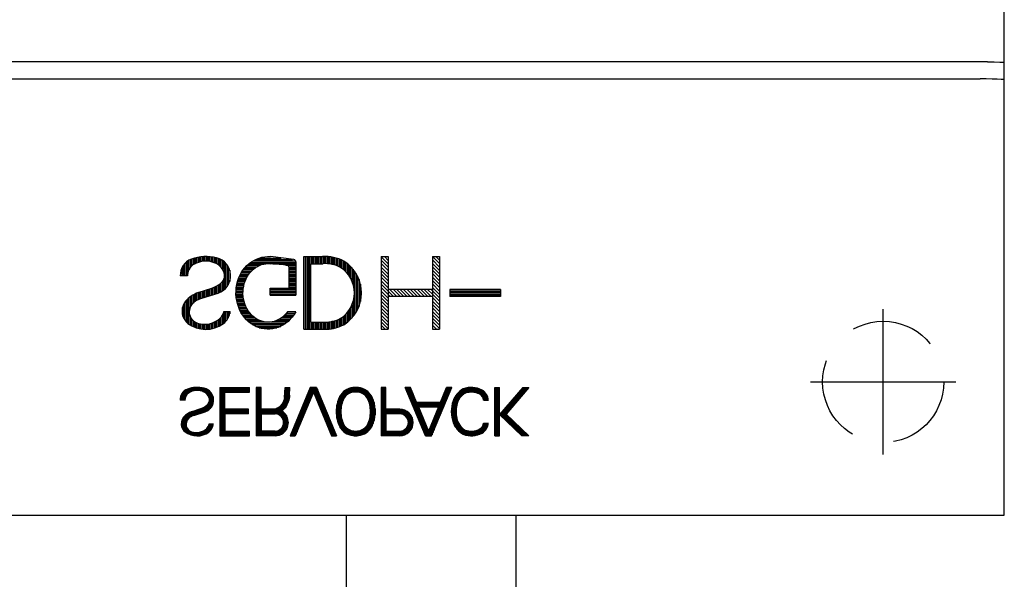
# Model space of a CAD drawing. Extents: x 4 to 2311, y -23 to 1597.
# Tile 10 of 18: x 261 to 282, y 1303 to 1314. Entities that reach past the tile are written whole.
import ezdxf

# ---------------------------------------------------------------- set-up
doc = ezdxf.new("R2010")
doc.units = 0
doc.header["$LTSCALE"] = 7
doc.header["$MEASUREMENT"] = 0
doc.linetypes.add('HIDDEN', pattern=[0.375, 0.25, -0.125])
doc.layers.get('0').update_dxf_attribs({"linetype": 'CONTINUOUS'})
doc.layers.add('001', color=7, linetype='CONTINUOUS')
doc.layers.add('002', color=7, linetype='CONTINUOUS')

msp = doc.modelspace()

# ---------------------------------------------------------------- linework, layer by layer
for p, q in [((268.073, 1258.821), (268.073, 1304.114)), ((271.573, 1257.881), (271.573, 1304.114))]:
    msp.add_line(p, q)
at = {"layer": '001', "color": 2}
for p, q in [((281.652, 1304.114), (281.652, 1384.114)), ((281.652, 1305.614), (281.652, 1382.489)), ((281.307, 1313.468), (254.652, 1313.468)), ((254.652, 1313.114), (281.152, 1313.114)), ((264.762, 1309.332), (264.762, 1309.049)), ((264.792, 1309.354), (264.792, 1309.048)), ((264.822, 1309.374), (264.822, 1309.178)), ((264.852, 1309.387), (264.852, 1309.223)), ((264.882, 1309.399), (264.882, 1309.255)), ((264.912, 1309.409), (264.912, 1309.28)), ((264.942, 1309.418), (264.942, 1309.295)), ((264.972, 1309.426), (264.972, 1309.31)), ((265.002, 1309.432), (265.002, 1309.323)), ((265.032, 1309.437), (265.032, 1309.331)), ((265.062, 1309.441), (265.062, 1309.34)), ((265.092, 1309.446), (265.092, 1309.346)), ((265.122, 1309.447), (265.122, 1309.349)), ((265.152, 1309.448), (265.152, 1309.351)), ((265.182, 1309.449), (265.182, 1309.352)), ((265.212, 1309.447), (265.212, 1309.35)), ((265.242, 1309.445), (265.242, 1309.348)), ((265.272, 1309.443), (265.272, 1309.341)), ((265.302, 1309.437), (265.302, 1309.333)), ((265.332, 1309.432), (265.332, 1309.326)), ((265.362, 1309.426), (265.362, 1309.313)), ((265.392, 1309.418), (265.392, 1309.299)), ((265.422, 1309.408), (265.422, 1309.28)), ((265.452, 1309.398), (265.452, 1309.256)), ((265.482, 1309.385), (265.482, 1309.226)), ((265.512, 1309.366), (265.512, 1309.189)), ((265.542, 1309.345), (265.542, 1309.13)), ((265.572, 1309.317), (265.572, 1308.79)), ((266.1, 1309.329), (267.027, 1309.329)), ((266.144, 1309.359), (267.022, 1309.359)), ((266.2, 1309.389), (266.959, 1309.389)), ((266.276, 1309.419), (266.724, 1309.419)), ((266.989, 1309.385), (266.503, 1309.447)), ((267.027, 1309.338), (267.027, 1308.651)), ((267.192, 1307.949), (267.192, 1309.449)), ((267.192, 1309.449), (267.58, 1309.449)), ((267.222, 1309.449), (267.222, 1307.949)), ((267.252, 1309.449), (267.252, 1307.949)), ((267.282, 1309.449), (267.282, 1307.949)), ((267.312, 1309.449), (267.312, 1307.949)), ((267.342, 1309.449), (267.342, 1309.301)), ((267.372, 1309.449), (267.372, 1309.301)), ((267.402, 1309.449), (267.402, 1309.301)), ((267.432, 1309.449), (267.432, 1309.301)), ((267.462, 1309.449), (267.462, 1309.301)), ((267.492, 1309.449), (267.492, 1309.301)), ((267.522, 1309.449), (267.522, 1309.301)), ((267.552, 1309.449), (267.552, 1309.301)), ((267.582, 1309.449), (267.582, 1309.301)), ((267.612, 1309.448), (267.612, 1309.301)), ((267.642, 1309.447), (267.642, 1309.3)), ((267.672, 1309.445), (267.672, 1309.3)), ((267.702, 1309.444), (267.702, 1309.299)), ((267.732, 1309.443), (267.732, 1309.295)), ((267.762, 1309.44), (267.762, 1309.29)), ((267.792, 1309.435), (267.792, 1309.283)), ((267.822, 1309.428), (267.822, 1309.275)), ((267.852, 1309.42), (267.852, 1309.267)), ((267.882, 1309.412), (267.882, 1309.255)), ((267.912, 1309.402), (267.912, 1309.243)), ((267.942, 1309.391), (267.942, 1309.228)), ((267.972, 1309.378), (267.972, 1309.211)), ((268.002, 1309.364), (268.002, 1309.188)), ((268.032, 1309.347), (268.032, 1309.163)), ((268.062, 1309.328), (268.062, 1309.132)), ((268.792, 1309.449), (268.792, 1307.949)), ((268.792, 1309.449), (268.937, 1309.449)), ((268.937, 1309.449), (268.937, 1307.949)), ((269.848, 1309.449), (269.848, 1307.949)), ((269.848, 1309.449), (269.993, 1309.449)), ((269.993, 1309.449), (269.993, 1307.949)), ((264.672, 1309.208), (264.672, 1309.052)), ((264.702, 1309.262), (264.702, 1309.051)), ((264.732, 1309.301), (264.732, 1309.05)), ((265.602, 1309.283), (265.602, 1308.824)), ((265.632, 1309.239), (265.632, 1308.867)), ((265.662, 1309.169), (265.662, 1308.936)), ((265.908, 1309.119), (266.085, 1309.119)), ((265.928, 1309.149), (266.11, 1309.149)), ((265.947, 1309.179), (266.144, 1309.179)), ((265.971, 1309.209), (266.178, 1309.209)), ((265.998, 1309.239), (266.228, 1309.239)), ((266.025, 1309.269), (266.288, 1309.269)), ((266.062, 1309.299), (266.408, 1309.299)), ((266.551, 1309.299), (267.027, 1309.299)), ((266.819, 1309.269), (267.027, 1309.269)), ((266.881, 1309.239), (267.027, 1309.239)), ((266.882, 1309.238), (266.882, 1308.796)), ((266.882, 1309.209), (267.027, 1309.209)), ((266.882, 1309.179), (267.027, 1309.179)), ((266.882, 1309.149), (267.027, 1309.149)), ((266.882, 1309.119), (267.027, 1309.119)), ((267.339, 1308.097), (267.339, 1309.301)), ((267.339, 1309.301), (267.588, 1309.301)), ((268.092, 1309.305), (268.092, 1309.099)), ((268.122, 1309.28), (268.122, 1309.06)), ((268.152, 1309.251), (268.152, 1309.013)), ((268.182, 1309.221), (268.182, 1308.955)), ((268.212, 1309.186), (268.212, 1308.871)), ((268.242, 1309.145), (268.242, 1308.252)), ((264.793, 1309.048), (264.642, 1309.052)), ((265.512, 1308.935), (265.512, 1308.74)), ((265.542, 1308.99), (265.542, 1308.762)), ((265.819, 1308.909), (265.971, 1308.909)), ((265.828, 1308.939), (265.982, 1308.939)), ((265.838, 1308.969), (265.993, 1308.969)), ((265.848, 1308.999), (266.007, 1308.999)), ((265.861, 1309.029), (266.024, 1309.029)), ((265.875, 1309.059), (266.041, 1309.059)), ((265.889, 1309.089), (266.061, 1309.089)), ((266.882, 1309.089), (267.027, 1309.089)), ((266.882, 1309.059), (267.027, 1309.059)), ((266.882, 1309.029), (267.027, 1309.029)), ((266.882, 1308.999), (267.027, 1308.999)), ((266.882, 1308.969), (267.027, 1308.969)), ((266.882, 1308.939), (267.027, 1308.939)), ((266.882, 1308.909), (267.027, 1308.909)), ((268.272, 1309.1), (268.272, 1308.3)), ((268.302, 1309.045), (268.302, 1308.354)), ((268.332, 1308.978), (268.332, 1308.421)), ((265.015, 1308.705), (265.291, 1308.797)), ((265.032, 1308.711), (265.032, 1308.567)), ((265.062, 1308.721), (265.062, 1308.579)), ((265.092, 1308.731), (265.092, 1308.589)), ((265.122, 1308.741), (265.122, 1308.599)), ((265.152, 1308.751), (265.152, 1308.609)), ((265.182, 1308.761), (265.182, 1308.618)), ((265.212, 1308.771), (265.212, 1308.628)), ((265.242, 1308.781), (265.242, 1308.638)), ((265.272, 1308.791), (265.272, 1308.647)), ((265.302, 1308.802), (265.302, 1308.657)), ((265.332, 1308.814), (265.332, 1308.667)), ((265.362, 1308.827), (265.362, 1308.677)), ((265.392, 1308.844), (265.392, 1308.686)), ((265.422, 1308.86), (265.422, 1308.696)), ((265.452, 1308.88), (265.452, 1308.708)), ((265.482, 1308.903), (265.482, 1308.723)), ((265.793, 1308.729), (265.938, 1308.729)), ((265.795, 1308.759), (265.94, 1308.759)), ((265.798, 1308.789), (265.943, 1308.789)), ((265.802, 1308.819), (265.949, 1308.819)), ((265.806, 1308.849), (265.955, 1308.849)), ((265.812, 1308.879), (265.961, 1308.879)), ((266.495, 1308.796), (266.882, 1308.796)), ((266.495, 1308.651), (266.495, 1308.796)), ((266.495, 1308.789), (267.027, 1308.789)), ((266.495, 1308.759), (267.027, 1308.759)), ((266.495, 1308.729), (267.027, 1308.729)), ((266.882, 1308.879), (267.027, 1308.879)), ((266.882, 1308.849), (267.027, 1308.849)), ((266.882, 1308.819), (267.027, 1308.819)), ((268.362, 1308.882), (268.362, 1308.521)), ((269.848, 1308.772), (268.937, 1308.772)), ((269.848, 1308.772), (269.848, 1308.626)), ((271.254, 1308.772), (270.204, 1308.772)), ((270.204, 1308.772), (270.204, 1308.626)), ((270.204, 1308.759), (271.254, 1308.759)), ((270.204, 1308.729), (271.254, 1308.729)), ((271.254, 1308.772), (271.254, 1308.626)), ((264.762, 1308.538), (264.762, 1308.107)), ((264.792, 1308.569), (264.792, 1308.078)), ((264.822, 1308.597), (264.822, 1308.056)), ((264.852, 1308.619), (264.852, 1308.411)), ((264.882, 1308.641), (264.882, 1308.458)), ((264.912, 1308.659), (264.912, 1308.488)), ((264.942, 1308.675), (264.942, 1308.515)), ((264.972, 1308.688), (264.972, 1308.536)), ((265.002, 1308.7), (265.002, 1308.553)), ((265.069, 1308.582), (265.422, 1308.696)), ((265.793, 1308.699), (265.938, 1308.699)), ((265.793, 1308.669), (265.938, 1308.669)), ((265.794, 1308.639), (265.942, 1308.639)), ((265.798, 1308.609), (265.946, 1308.609)), ((265.802, 1308.579), (265.95, 1308.579)), ((265.806, 1308.549), (265.954, 1308.549)), ((265.812, 1308.519), (265.962, 1308.519)), ((266.495, 1308.699), (267.027, 1308.699)), ((266.495, 1308.669), (267.027, 1308.669)), ((266.495, 1308.651), (267.027, 1308.651)), ((268.212, 1308.528), (268.212, 1308.215)), ((269.848, 1308.626), (268.937, 1308.626)), ((270.204, 1308.699), (271.254, 1308.699)), ((270.204, 1308.669), (271.254, 1308.669)), ((270.204, 1308.639), (271.254, 1308.639)), ((271.254, 1308.626), (270.204, 1308.626)), ((264.702, 1308.438), (264.702, 1308.197)), ((264.732, 1308.497), (264.732, 1308.142)), ((265.541, 1308.315), (265.673, 1308.317)), ((265.542, 1308.315), (265.542, 1308.071)), ((265.572, 1308.315), (265.572, 1308.102)), ((265.602, 1308.316), (265.602, 1308.141)), ((265.632, 1308.316), (265.632, 1308.187)), ((265.662, 1308.317), (265.662, 1308.266)), ((265.82, 1308.489), (265.971, 1308.489)), ((265.827, 1308.459), (265.981, 1308.459)), ((265.838, 1308.429), (265.993, 1308.429)), ((265.849, 1308.399), (266.008, 1308.399)), ((265.86, 1308.369), (266.024, 1308.369)), ((265.875, 1308.339), (266.04, 1308.339)), ((265.891, 1308.309), (266.063, 1308.309)), ((267.025, 1308.307), (266.853, 1308.307)), ((268.092, 1308.299), (268.092, 1308.094)), ((268.122, 1308.339), (268.122, 1308.119)), ((268.152, 1308.387), (268.152, 1308.147)), ((268.182, 1308.444), (268.182, 1308.178)), ((264.852, 1308.204), (264.852, 1308.034)), ((264.882, 1308.157), (264.882, 1308.019)), ((264.912, 1308.125), (264.912, 1308.003)), ((264.942, 1308.102), (264.942, 1307.991)), ((265.362, 1308.108), (265.362, 1307.979)), ((265.392, 1308.125), (265.392, 1307.989)), ((265.422, 1308.142), (265.422, 1308)), ((265.452, 1308.168), (265.452, 1308.015)), ((265.482, 1308.193), (265.482, 1308.03)), ((265.512, 1308.234), (265.512, 1308.051)), ((265.907, 1308.279), (266.086, 1308.279)), ((265.927, 1308.249), (266.11, 1308.249)), ((265.949, 1308.219), (266.147, 1308.219)), ((265.971, 1308.189), (266.183, 1308.189)), ((265.997, 1308.159), (266.228, 1308.159)), ((266.026, 1308.129), (266.293, 1308.129)), ((266.06, 1308.099), (266.395, 1308.099)), ((266.506, 1308.099), (266.853, 1308.099)), ((266.63, 1308.129), (266.889, 1308.129)), ((266.69, 1308.159), (266.915, 1308.159)), ((266.734, 1308.189), (266.94, 1308.189)), ((266.773, 1308.219), (266.965, 1308.219)), ((266.8, 1308.249), (266.989, 1308.249)), ((266.828, 1308.279), (267.007, 1308.279)), ((267.339, 1308.097), (267.672, 1308.097)), ((267.342, 1308.097), (267.342, 1307.949)), ((267.372, 1308.097), (267.372, 1307.949)), ((267.402, 1308.097), (267.402, 1307.949)), ((267.432, 1308.097), (267.432, 1307.949)), ((267.462, 1308.097), (267.462, 1307.949)), ((267.492, 1308.097), (267.492, 1307.949)), ((267.522, 1308.097), (267.522, 1307.949)), ((267.552, 1308.097), (267.552, 1307.949)), ((267.582, 1308.097), (267.582, 1307.949)), ((267.612, 1308.097), (267.612, 1307.949)), ((267.642, 1308.097), (267.642, 1307.949)), ((267.672, 1308.097), (267.672, 1307.949)), ((267.702, 1308.1), (267.702, 1307.952)), ((267.732, 1308.103), (267.732, 1307.955)), ((267.762, 1308.109), (267.762, 1307.959)), ((267.792, 1308.115), (267.792, 1307.964)), ((267.822, 1308.123), (267.822, 1307.971)), ((267.852, 1308.133), (267.852, 1307.978)), ((267.882, 1308.143), (267.882, 1307.987)), ((267.912, 1308.155), (267.912, 1307.997)), ((267.942, 1308.17), (267.942, 1308.008)), ((267.972, 1308.189), (267.972, 1308.021)), ((268.002, 1308.211), (268.002, 1308.034)), ((268.032, 1308.236), (268.032, 1308.052)), ((268.062, 1308.266), (268.062, 1308.072)), ((264.972, 1308.086), (264.972, 1307.98)), ((265.002, 1308.073), (265.002, 1307.969)), ((265.032, 1308.066), (265.032, 1307.962)), ((265.062, 1308.06), (265.062, 1307.956)), ((265.092, 1308.056), (265.092, 1307.952)), ((265.122, 1308.054), (265.122, 1307.949)), ((265.152, 1308.053), (265.152, 1307.946)), ((265.182, 1308.055), (265.182, 1307.947)), ((265.212, 1308.058), (265.212, 1307.948)), ((265.242, 1308.064), (265.242, 1307.951)), ((265.272, 1308.071), (265.272, 1307.955)), ((265.302, 1308.081), (265.302, 1307.96)), ((265.332, 1308.092), (265.332, 1307.969)), ((266.097, 1308.069), (266.817, 1308.069)), ((266.143, 1308.039), (266.769, 1308.039)), ((266.199, 1308.009), (266.716, 1308.009)), ((266.273, 1307.979), (266.639, 1307.979)), ((267.192, 1307.949), (267.672, 1307.949)), ((268.792, 1307.949), (268.937, 1307.949)), ((269.848, 1307.949), (269.993, 1307.949)), ((264.717, 1306.672), (264.717, 1306.483)), ((264.737, 1306.686), (264.737, 1306.483)), ((264.757, 1306.7), (264.757, 1306.569)), ((264.777, 1306.708), (264.777, 1306.599)), ((264.797, 1306.716), (264.797, 1306.62)), ((264.817, 1306.723), (264.817, 1306.637)), ((264.837, 1306.729), (264.837, 1306.647)), ((264.857, 1306.734), (264.857, 1306.657)), ((264.877, 1306.739), (264.877, 1306.665)), ((264.897, 1306.742), (264.897, 1306.671)), ((264.917, 1306.745), (264.917, 1306.677)), ((264.937, 1306.747), (264.937, 1306.681)), ((264.957, 1306.748), (264.957, 1306.683)), ((264.977, 1306.749), (264.977, 1306.685)), ((264.997, 1306.749), (264.997, 1306.685)), ((265.017, 1306.748), (265.017, 1306.684)), ((265.037, 1306.747), (265.037, 1306.682)), ((265.057, 1306.745), (265.057, 1306.677)), ((265.077, 1306.742), (265.077, 1306.672)), ((265.097, 1306.738), (265.097, 1306.668)), ((265.117, 1306.735), (265.117, 1306.659)), ((265.137, 1306.729), (265.137, 1306.649)), ((265.157, 1306.722), (265.157, 1306.637)), ((265.177, 1306.716), (265.177, 1306.621)), ((265.197, 1306.707), (265.197, 1306.601)), ((265.217, 1306.694), (265.217, 1306.576)), ((265.237, 1306.68), (265.237, 1306.537)), ((265.462, 1306.75), (265.462, 1305.75)), ((265.462, 1306.75), (266.074, 1306.75)), ((265.462, 1306.73), (266.074, 1306.73)), ((265.462, 1306.71), (266.074, 1306.71)), ((265.462, 1306.69), (266.074, 1306.69)), ((266.074, 1306.653), (266.074, 1306.75)), ((266.212, 1306.75), (266.212, 1305.75)), ((266.212, 1306.75), (266.309, 1306.75)), ((266.309, 1306.75), (266.212, 1306.75)), ((266.232, 1306.75), (266.232, 1305.75)), ((266.252, 1306.75), (266.252, 1305.75)), ((266.272, 1306.75), (266.272, 1305.75)), ((266.292, 1306.75), (266.292, 1305.75)), ((266.309, 1306.298), (266.309, 1306.75)), ((266.795, 1306.541), (266.808, 1306.75)), ((266.808, 1306.75), (266.906, 1306.75)), ((266.812, 1306.75), (266.812, 1306.337)), ((266.832, 1306.75), (266.832, 1306.367)), ((266.852, 1306.75), (266.852, 1306.405)), ((266.872, 1306.75), (266.872, 1306.453)), ((266.892, 1306.75), (266.892, 1306.542)), ((266.896, 1306.588), (266.906, 1306.75)), ((267.326, 1306.75), (266.912, 1305.75)), ((267.312, 1306.715), (267.312, 1306.463)), ((267.456, 1306.75), (267.326, 1306.75)), ((267.332, 1306.75), (267.332, 1306.511)), ((267.352, 1306.75), (267.352, 1306.559)), ((267.372, 1306.75), (267.372, 1306.607)), ((267.392, 1306.75), (267.392, 1306.65)), ((267.412, 1306.75), (267.412, 1306.602)), ((267.432, 1306.75), (267.432, 1306.554)), ((267.452, 1306.75), (267.452, 1306.505)), ((267.456, 1306.75), (267.87, 1305.75)), ((267.472, 1306.71), (267.472, 1306.457)), ((268.042, 1306.683), (268.042, 1306.551)), ((268.062, 1306.696), (268.062, 1306.574)), ((268.082, 1306.707), (268.082, 1306.593)), ((268.102, 1306.717), (268.102, 1306.606)), ((268.122, 1306.726), (268.122, 1306.619)), ((268.142, 1306.732), (268.142, 1306.629)), ((268.162, 1306.738), (268.162, 1306.637)), ((268.182, 1306.742), (268.182, 1306.643)), ((268.202, 1306.746), (268.202, 1306.648)), ((268.222, 1306.748), (268.222, 1306.65)), ((268.242, 1306.749), (268.242, 1306.653)), ((268.262, 1306.749), (268.262, 1306.652)), ((268.282, 1306.749), (268.282, 1306.652)), ((268.302, 1306.748), (268.302, 1306.651)), ((268.322, 1306.746), (268.322, 1306.648)), ((268.342, 1306.742), (268.342, 1306.643)), ((268.362, 1306.738), (268.362, 1306.637)), ((268.382, 1306.733), (268.382, 1306.63)), ((268.402, 1306.726), (268.402, 1306.62)), ((268.422, 1306.718), (268.422, 1306.609)), ((268.442, 1306.709), (268.442, 1306.594)), ((268.462, 1306.699), (268.462, 1306.577)), ((268.482, 1306.685), (268.482, 1306.553)), ((268.787, 1306.75), (268.787, 1305.75)), ((268.884, 1306.75), (268.787, 1306.75)), ((268.807, 1306.75), (268.807, 1305.75)), ((268.827, 1306.75), (268.827, 1305.75)), ((268.847, 1306.75), (268.847, 1305.75)), ((268.867, 1306.75), (268.867, 1305.75)), ((268.884, 1306.298), (268.884, 1306.75)), ((269.701, 1305.75), (269.287, 1306.75)), ((269.392, 1306.75), (269.287, 1306.75)), ((269.3, 1306.75), (269.3, 1306.718)), ((269.32, 1306.75), (269.32, 1306.67)), ((269.34, 1306.75), (269.34, 1306.621)), ((269.36, 1306.75), (269.36, 1306.573)), ((269.38, 1306.75), (269.38, 1306.525)), ((269.518, 1306.445), (269.392, 1306.75)), ((269.4, 1306.729), (269.4, 1306.477)), ((269.42, 1306.681), (269.42, 1306.428)), ((269.831, 1305.75), (270.245, 1306.75)), ((270.014, 1306.445), (270.14, 1306.75)), ((270.12, 1306.702), (270.12, 1306.449)), ((270.14, 1306.75), (270.14, 1306.497)), ((270.245, 1306.75), (270.14, 1306.75)), ((270.16, 1306.75), (270.16, 1306.545)), ((270.18, 1306.75), (270.18, 1306.594)), ((270.2, 1306.75), (270.2, 1306.642)), ((270.22, 1306.75), (270.22, 1306.69)), ((270.24, 1306.75), (270.24, 1306.739)), ((270.441, 1306.69), (270.877, 1306.69)), ((270.472, 1306.71), (270.837, 1306.71)), ((270.52, 1306.73), (270.785, 1306.73)), ((271.137, 1306.75), (271.234, 1306.75)), ((271.137, 1305.75), (271.137, 1306.75)), ((271.157, 1306.75), (271.157, 1305.75)), ((271.177, 1306.75), (271.177, 1305.75)), ((271.197, 1306.75), (271.197, 1305.75)), ((271.217, 1306.75), (271.217, 1305.75)), ((271.234, 1305.75), (271.234, 1306.75)), ((271.712, 1306.75), (271.234, 1306.192)), ((271.839, 1306.75), (271.367, 1306.198)), ((271.657, 1306.686), (271.657, 1306.537)), ((271.677, 1306.709), (271.677, 1306.56)), ((271.697, 1306.733), (271.697, 1306.584)), ((271.712, 1306.75), (271.839, 1306.75)), ((271.717, 1306.75), (271.717, 1306.607)), ((271.737, 1306.75), (271.737, 1306.631)), ((271.757, 1306.75), (271.757, 1306.654)), ((271.777, 1306.75), (271.777, 1306.677)), ((271.797, 1306.75), (271.797, 1306.701)), ((271.817, 1306.75), (271.817, 1306.724)), ((271.837, 1306.75), (271.837, 1306.747)), ((264.738, 1306.483), (264.637, 1306.485)), ((264.657, 1306.589), (264.657, 1306.485)), ((264.677, 1306.625), (264.677, 1306.484)), ((264.697, 1306.651), (264.697, 1306.484)), ((265.257, 1306.661), (265.257, 1306.31)), ((265.277, 1306.639), (265.277, 1306.333)), ((265.297, 1306.609), (265.297, 1306.361)), ((265.317, 1306.563), (265.317, 1306.407)), ((265.462, 1306.67), (266.074, 1306.67)), ((265.462, 1306.65), (265.559, 1306.65)), ((265.462, 1306.63), (265.559, 1306.63)), ((265.462, 1306.61), (265.559, 1306.61)), ((265.462, 1306.59), (265.559, 1306.59)), ((265.462, 1306.57), (265.559, 1306.57)), ((265.462, 1306.55), (265.559, 1306.55)), ((265.462, 1306.53), (265.559, 1306.53)), ((265.462, 1306.51), (265.559, 1306.51)), ((265.462, 1306.49), (265.559, 1306.49)), ((265.462, 1306.47), (265.559, 1306.47)), ((265.559, 1306.298), (265.559, 1306.653)), ((265.559, 1306.653), (266.074, 1306.653)), ((266.792, 1306.53), (266.792, 1306.314)), ((267.391, 1306.653), (267.017, 1305.75)), ((267.212, 1306.474), (267.212, 1306.221)), ((267.232, 1306.522), (267.232, 1306.269)), ((267.252, 1306.571), (267.252, 1306.318)), ((267.272, 1306.619), (267.272, 1306.366)), ((267.292, 1306.667), (267.292, 1306.414)), ((267.391, 1306.653), (267.765, 1305.75)), ((267.492, 1306.662), (267.492, 1306.409)), ((267.512, 1306.613), (267.512, 1306.361)), ((267.532, 1306.565), (267.532, 1306.312)), ((267.552, 1306.517), (267.552, 1306.264)), ((267.572, 1306.469), (267.572, 1306.216)), ((267.902, 1306.491), (267.902, 1306.008)), ((267.922, 1306.54), (267.922, 1305.959)), ((267.942, 1306.577), (267.942, 1305.924)), ((267.962, 1306.606), (267.962, 1306.328)), ((267.982, 1306.631), (267.982, 1306.424)), ((268.002, 1306.651), (268.002, 1306.48)), ((268.022, 1306.668), (268.022, 1306.522)), ((268.502, 1306.671), (268.502, 1306.528)), ((268.522, 1306.653), (268.522, 1306.485)), ((268.542, 1306.634), (268.542, 1306.433)), ((268.562, 1306.608), (268.562, 1306.335)), ((268.582, 1306.582), (268.582, 1305.919)), ((268.602, 1306.543), (268.602, 1305.953)), ((268.622, 1306.499), (268.622, 1306.003)), ((269.44, 1306.633), (269.44, 1306.38)), ((269.46, 1306.585), (269.46, 1306.332)), ((269.48, 1306.536), (269.48, 1306.283)), ((269.5, 1306.488), (269.5, 1306.235)), ((270.04, 1306.509), (270.04, 1306.256)), ((270.06, 1306.557), (270.06, 1306.304)), ((270.08, 1306.605), (270.08, 1306.352)), ((270.1, 1306.654), (270.1, 1306.401)), ((270.274, 1306.47), (270.378, 1306.47)), ((270.282, 1306.49), (270.387, 1306.49)), ((270.29, 1306.51), (270.399, 1306.51)), ((270.3, 1306.53), (270.413, 1306.53)), ((270.311, 1306.55), (270.428, 1306.55)), ((270.323, 1306.57), (270.447, 1306.57)), ((270.338, 1306.59), (270.467, 1306.59)), ((270.353, 1306.61), (270.493, 1306.61)), ((270.371, 1306.63), (270.533, 1306.63)), ((270.391, 1306.65), (270.606, 1306.65)), ((270.414, 1306.67), (270.904, 1306.67)), ((270.703, 1306.65), (270.927, 1306.65)), ((270.781, 1306.63), (270.945, 1306.63)), ((270.823, 1306.61), (270.96, 1306.61)), ((270.852, 1306.59), (270.972, 1306.59)), ((270.87, 1306.57), (270.981, 1306.57)), ((270.885, 1306.55), (270.988, 1306.55)), ((270.893, 1306.53), (270.995, 1306.53)), ((270.901, 1306.51), (270.998, 1306.51)), ((270.905, 1306.49), (271.001, 1306.49)), ((270.906, 1306.487), (271.002, 1306.487)), ((271.477, 1306.476), (271.477, 1306.327)), ((271.497, 1306.499), (271.497, 1306.35)), ((271.517, 1306.522), (271.517, 1306.374)), ((271.537, 1306.546), (271.537, 1306.397)), ((271.557, 1306.569), (271.557, 1306.42)), ((271.577, 1306.592), (271.577, 1306.444)), ((271.597, 1306.616), (271.597, 1306.467)), ((271.617, 1306.639), (271.617, 1306.49)), ((271.637, 1306.663), (271.637, 1306.514)), ((264.886, 1306.254), (265.07, 1306.315)), ((264.937, 1306.271), (264.937, 1306.176)), ((264.957, 1306.278), (264.957, 1306.183)), ((264.977, 1306.284), (264.977, 1306.189)), ((264.997, 1306.291), (264.997, 1306.196)), ((265.017, 1306.298), (265.017, 1306.202)), ((265.037, 1306.304), (265.037, 1306.209)), ((265.057, 1306.311), (265.057, 1306.215)), ((265.077, 1306.318), (265.077, 1306.222)), ((265.097, 1306.326), (265.097, 1306.228)), ((265.117, 1306.335), (265.117, 1306.235)), ((265.137, 1306.346), (265.137, 1306.241)), ((265.157, 1306.357), (265.157, 1306.248)), ((265.177, 1306.37), (265.177, 1306.256)), ((265.197, 1306.386), (265.197, 1306.266)), ((265.217, 1306.407), (265.217, 1306.277)), ((265.237, 1306.443), (265.237, 1306.292)), ((265.462, 1306.45), (265.559, 1306.45)), ((265.462, 1306.43), (265.559, 1306.43)), ((265.462, 1306.41), (265.559, 1306.41)), ((265.462, 1306.39), (265.559, 1306.39)), ((265.462, 1306.37), (265.559, 1306.37)), ((265.462, 1306.35), (265.559, 1306.35)), ((265.462, 1306.33), (265.559, 1306.33)), ((265.462, 1306.31), (265.559, 1306.31)), ((265.462, 1306.29), (266.049, 1306.29)), ((265.462, 1306.27), (266.049, 1306.27)), ((266.049, 1306.298), (265.559, 1306.298)), ((266.049, 1306.201), (266.049, 1306.298)), ((266.557, 1306.298), (266.309, 1306.298)), ((266.312, 1306.298), (266.312, 1306.201)), ((266.332, 1306.298), (266.332, 1306.201)), ((266.352, 1306.298), (266.352, 1306.201)), ((266.372, 1306.298), (266.372, 1306.201)), ((266.392, 1306.298), (266.392, 1306.201)), ((266.412, 1306.298), (266.412, 1306.201)), ((266.432, 1306.298), (266.432, 1306.201)), ((266.452, 1306.298), (266.452, 1306.201)), ((266.472, 1306.298), (266.472, 1306.201)), ((266.492, 1306.298), (266.492, 1306.201)), ((266.512, 1306.298), (266.512, 1306.201)), ((266.532, 1306.298), (266.532, 1306.201)), ((266.552, 1306.298), (266.552, 1306.201)), ((266.572, 1306.299), (266.572, 1306.201)), ((266.592, 1306.301), (266.592, 1306.201)), ((266.612, 1306.307), (266.612, 1306.201)), ((266.632, 1306.313), (266.632, 1306.198)), ((266.652, 1306.324), (266.652, 1306.193)), ((266.672, 1306.335), (266.672, 1306.185)), ((266.692, 1306.351), (266.692, 1306.174)), ((266.712, 1306.369), (266.712, 1306.161)), ((266.732, 1306.393), (266.732, 1306.14)), ((266.752, 1306.42), (266.752, 1306.275)), ((266.772, 1306.461), (266.772, 1306.291)), ((267.132, 1306.281), (267.132, 1306.028)), ((267.152, 1306.329), (267.152, 1306.076)), ((267.172, 1306.377), (267.172, 1306.125)), ((267.192, 1306.426), (267.192, 1306.173)), ((267.592, 1306.42), (267.592, 1306.167)), ((267.612, 1306.372), (267.612, 1306.119)), ((267.632, 1306.324), (267.632, 1306.071)), ((267.652, 1306.275), (267.652, 1306.023)), ((267.882, 1306.427), (267.882, 1306.072)), ((268.642, 1306.436), (268.642, 1306.066)), ((268.662, 1306.316), (268.662, 1306.176)), ((269.174, 1306.298), (268.884, 1306.298)), ((268.887, 1306.298), (268.887, 1306.201)), ((268.907, 1306.298), (268.907, 1306.201)), ((268.927, 1306.298), (268.927, 1306.201)), ((268.947, 1306.298), (268.947, 1306.201)), ((268.967, 1306.298), (268.967, 1306.201)), ((268.987, 1306.298), (268.987, 1306.201)), ((269.007, 1306.298), (269.007, 1306.201)), ((269.027, 1306.298), (269.027, 1306.201)), ((269.047, 1306.298), (269.047, 1306.201)), ((269.067, 1306.298), (269.067, 1306.201)), ((269.087, 1306.298), (269.087, 1306.201)), ((269.107, 1306.298), (269.107, 1306.201)), ((269.127, 1306.298), (269.127, 1306.201)), ((269.147, 1306.298), (269.147, 1306.201)), ((269.167, 1306.298), (269.167, 1306.201)), ((269.187, 1306.297), (269.187, 1306.2)), ((269.207, 1306.296), (269.207, 1306.197)), ((269.227, 1306.292), (269.227, 1306.192)), ((269.247, 1306.288), (269.247, 1306.184)), ((269.267, 1306.281), (269.267, 1306.174)), ((269.287, 1306.273), (269.287, 1306.158)), ((269.518, 1306.445), (270.014, 1306.445)), ((269.52, 1306.445), (269.52, 1306.187)), ((269.54, 1306.445), (269.54, 1306.139)), ((269.558, 1306.348), (269.974, 1306.348)), ((269.558, 1306.348), (269.766, 1305.847)), ((269.56, 1306.445), (269.56, 1306.348)), ((269.56, 1306.343), (269.56, 1306.09)), ((269.58, 1306.445), (269.58, 1306.348)), ((269.58, 1306.295), (269.58, 1306.042)), ((269.6, 1306.445), (269.6, 1306.348)), ((269.62, 1306.445), (269.62, 1306.348)), ((269.64, 1306.445), (269.64, 1306.348)), ((269.66, 1306.445), (269.66, 1306.348)), ((269.68, 1306.445), (269.68, 1306.348)), ((269.7, 1306.445), (269.7, 1306.348)), ((269.72, 1306.445), (269.72, 1306.348)), ((269.74, 1306.445), (269.74, 1306.348)), ((269.76, 1306.445), (269.76, 1306.348)), ((269.974, 1306.348), (269.766, 1305.847)), ((269.78, 1306.445), (269.78, 1306.348)), ((269.8, 1306.445), (269.8, 1306.348)), ((269.82, 1306.445), (269.82, 1306.348)), ((269.84, 1306.445), (269.84, 1306.348)), ((269.86, 1306.445), (269.86, 1306.348)), ((269.88, 1306.445), (269.88, 1306.348)), ((269.9, 1306.445), (269.9, 1306.348)), ((269.92, 1306.445), (269.92, 1306.348)), ((269.94, 1306.445), (269.94, 1306.348)), ((269.94, 1306.267), (269.94, 1306.014)), ((269.96, 1306.445), (269.96, 1306.348)), ((269.96, 1306.316), (269.96, 1306.063)), ((269.98, 1306.445), (269.98, 1306.111)), ((270, 1306.445), (270, 1306.159)), ((270.02, 1306.46), (270.02, 1306.207)), ((270.237, 1306.27), (270.339, 1306.27)), ((270.239, 1306.29), (270.339, 1306.29)), ((270.24, 1306.31), (270.34, 1306.31)), ((270.241, 1306.33), (270.342, 1306.33)), ((270.244, 1306.35), (270.345, 1306.35)), ((270.247, 1306.37), (270.347, 1306.37)), ((270.251, 1306.39), (270.351, 1306.39)), ((270.256, 1306.41), (270.356, 1306.41)), ((270.261, 1306.43), (270.362, 1306.43)), ((270.267, 1306.45), (270.369, 1306.45)), ((271.297, 1306.266), (271.297, 1306.131)), ((271.317, 1306.289), (271.317, 1306.112)), ((271.337, 1306.312), (271.337, 1306.093)), ((271.357, 1306.336), (271.357, 1306.074)), ((271.377, 1306.359), (271.377, 1306.21)), ((271.397, 1306.382), (271.397, 1306.234)), ((271.417, 1306.406), (271.417, 1306.257)), ((271.437, 1306.429), (271.437, 1306.28)), ((271.457, 1306.452), (271.457, 1306.304)), ((264.677, 1306.076), (264.677, 1305.915)), ((264.697, 1306.115), (264.697, 1305.879)), ((264.717, 1306.142), (264.717, 1305.855)), ((264.737, 1306.163), (264.737, 1305.835)), ((264.757, 1306.182), (264.757, 1305.821)), ((264.777, 1306.196), (264.777, 1306.058)), ((264.797, 1306.211), (264.797, 1306.089)), ((264.817, 1306.223), (264.817, 1306.109)), ((264.837, 1306.234), (264.837, 1306.127)), ((264.857, 1306.242), (264.857, 1306.141)), ((264.877, 1306.25), (264.877, 1306.152)), ((264.897, 1306.258), (264.897, 1306.162)), ((264.917, 1306.264), (264.917, 1306.17)), ((264.922, 1306.171), (265.157, 1306.248)), ((265.462, 1306.25), (266.049, 1306.25)), ((265.462, 1306.23), (266.049, 1306.23)), ((265.462, 1306.21), (266.049, 1306.21)), ((265.462, 1306.19), (265.559, 1306.19)), ((265.462, 1306.17), (265.559, 1306.17)), ((265.462, 1306.15), (265.559, 1306.15)), ((265.462, 1306.13), (265.559, 1306.13)), ((265.462, 1306.11), (265.559, 1306.11)), ((265.462, 1306.09), (265.559, 1306.09)), ((265.462, 1306.07), (265.559, 1306.07)), ((266.049, 1306.201), (265.559, 1306.201)), ((265.559, 1306.201), (265.559, 1305.847)), ((266.309, 1306.201), (266.599, 1306.201)), ((266.309, 1306.201), (266.309, 1305.847)), ((266.752, 1306.25), (266.752, 1306.11)), ((266.772, 1306.237), (266.772, 1306.054)), ((266.792, 1306.218), (266.792, 1305.83)), ((266.812, 1306.195), (266.812, 1305.853)), ((266.832, 1306.167), (266.832, 1305.88)), ((266.852, 1306.128), (266.852, 1305.921)), ((267.052, 1306.088), (267.052, 1305.835)), ((267.072, 1306.136), (267.072, 1305.883)), ((267.092, 1306.184), (267.092, 1305.931)), ((267.112, 1306.233), (267.112, 1305.98)), ((267.672, 1306.227), (267.672, 1305.974)), ((267.692, 1306.179), (267.692, 1305.926)), ((267.712, 1306.131), (267.712, 1305.878)), ((267.732, 1306.082), (267.732, 1305.829)), ((267.862, 1306.248), (267.862, 1306.224)), ((267.962, 1306.183), (267.962, 1305.892)), ((267.982, 1306.073), (267.982, 1305.871)), ((268.542, 1306.066), (268.542, 1305.868)), ((268.562, 1306.161), (268.562, 1305.89)), ((269.174, 1306.201), (268.884, 1306.201)), ((268.884, 1306.201), (268.884, 1305.847)), ((269.307, 1306.263), (269.307, 1306.141)), ((269.327, 1306.249), (269.327, 1306.11)), ((269.347, 1306.236), (269.347, 1306.053)), ((269.367, 1306.217), (269.367, 1305.831)), ((269.387, 1306.196), (269.387, 1305.855)), ((269.407, 1306.164), (269.407, 1305.881)), ((269.427, 1306.13), (269.427, 1305.92)), ((269.6, 1306.247), (269.6, 1305.994)), ((269.62, 1306.198), (269.62, 1305.945)), ((269.64, 1306.15), (269.64, 1305.897)), ((269.66, 1306.102), (269.66, 1305.849)), ((269.86, 1306.074), (269.86, 1305.821)), ((269.88, 1306.122), (269.88, 1305.87)), ((269.9, 1306.171), (269.9, 1305.918)), ((269.92, 1306.219), (269.92, 1305.966)), ((270.237, 1306.25), (270.338, 1306.25)), ((270.238, 1306.23), (270.338, 1306.23)), ((270.238, 1306.21), (270.339, 1306.21)), ((270.24, 1306.19), (270.34, 1306.19)), ((270.242, 1306.17), (270.342, 1306.17)), ((270.244, 1306.15), (270.345, 1306.15)), ((270.247, 1306.13), (270.348, 1306.13)), ((270.251, 1306.11), (270.351, 1306.11)), ((270.256, 1306.09), (270.356, 1306.09)), ((270.261, 1306.07), (270.362, 1306.07)), ((271.234, 1306.192), (271.695, 1305.75)), ((271.237, 1306.195), (271.237, 1306.189)), ((271.257, 1306.219), (271.257, 1306.169)), ((271.277, 1306.242), (271.277, 1306.15)), ((271.367, 1306.198), (271.835, 1305.75)), ((271.377, 1306.189), (271.377, 1306.054)), ((271.397, 1306.169), (271.397, 1306.035)), ((271.417, 1306.15), (271.417, 1306.016)), ((271.437, 1306.131), (271.437, 1305.997)), ((271.457, 1306.112), (271.457, 1305.978)), ((271.477, 1306.093), (271.477, 1305.959)), ((271.497, 1306.074), (271.497, 1305.94)), ((264.777, 1305.919), (264.777, 1305.806)), ((264.797, 1305.888), (264.797, 1305.796)), ((264.817, 1305.867), (264.817, 1305.785)), ((265.137, 1305.867), (265.137, 1305.776)), ((265.157, 1305.878), (265.157, 1305.784)), ((265.177, 1305.895), (265.177, 1305.794)), ((265.197, 1305.912), (265.197, 1305.804)), ((265.217, 1305.94), (265.217, 1305.817)), ((265.236, 1305.994), (265.325, 1305.995)), ((265.237, 1305.994), (265.237, 1305.831)), ((265.257, 1305.994), (265.257, 1305.852)), ((265.277, 1305.994), (265.277, 1305.878)), ((265.297, 1305.994), (265.297, 1305.908)), ((265.317, 1305.995), (265.317, 1305.961)), ((265.462, 1306.05), (265.559, 1306.05)), ((265.462, 1306.03), (265.559, 1306.03)), ((265.462, 1306.01), (265.559, 1306.01)), ((265.462, 1305.99), (265.559, 1305.99)), ((265.462, 1305.97), (265.559, 1305.97)), ((265.462, 1305.95), (265.559, 1305.95)), ((265.462, 1305.93), (265.559, 1305.93)), ((265.462, 1305.91), (265.559, 1305.91)), ((265.462, 1305.89), (265.559, 1305.89)), ((265.462, 1305.87), (265.559, 1305.87)), ((266.672, 1305.863), (266.672, 1305.76)), ((266.692, 1305.874), (266.692, 1305.766)), ((266.712, 1305.888), (266.712, 1305.775)), ((266.732, 1305.909), (266.732, 1305.785)), ((266.752, 1305.934), (266.752, 1305.797)), ((266.772, 1305.994), (266.772, 1305.813)), ((266.872, 1306.035), (266.872, 1306.008)), ((266.972, 1305.895), (266.972, 1305.75)), ((266.992, 1305.943), (266.992, 1305.75)), ((267.012, 1305.991), (267.012, 1305.75)), ((267.032, 1306.039), (267.032, 1305.787)), ((267.752, 1306.034), (267.752, 1305.781)), ((267.772, 1305.986), (267.772, 1305.75)), ((267.792, 1305.937), (267.792, 1305.75)), ((267.812, 1305.889), (267.812, 1305.75)), ((268.002, 1306.017), (268.002, 1305.85)), ((268.022, 1305.977), (268.022, 1305.831)), ((268.042, 1305.949), (268.042, 1305.817)), ((268.062, 1305.925), (268.062, 1305.804)), ((268.082, 1305.907), (268.082, 1305.792)), ((268.102, 1305.893), (268.102, 1305.783)), ((268.122, 1305.881), (268.122, 1305.775)), ((268.142, 1305.871), (268.142, 1305.767)), ((268.162, 1305.863), (268.162, 1305.762)), ((268.362, 1305.861), (268.362, 1305.761)), ((268.382, 1305.87), (268.382, 1305.766)), ((268.402, 1305.88), (268.402, 1305.773)), ((268.422, 1305.89), (268.422, 1305.781)), ((268.442, 1305.908), (268.442, 1305.791)), ((268.462, 1305.925), (268.462, 1305.802)), ((268.482, 1305.944), (268.482, 1305.814)), ((268.502, 1305.973), (268.502, 1305.83)), ((268.522, 1306.014), (268.522, 1305.846)), ((269.247, 1305.863), (269.247, 1305.76)), ((269.267, 1305.873), (269.267, 1305.768)), ((269.287, 1305.889), (269.287, 1305.775)), ((269.307, 1305.908), (269.307, 1305.786)), ((269.327, 1305.936), (269.327, 1305.799)), ((269.347, 1305.994), (269.347, 1305.813)), ((269.68, 1306.053), (269.68, 1305.801)), ((269.7, 1306.005), (269.7, 1305.752)), ((269.72, 1305.957), (269.72, 1305.75)), ((269.74, 1305.909), (269.74, 1305.75)), ((269.76, 1305.86), (269.76, 1305.75)), ((269.78, 1305.881), (269.78, 1305.75)), ((269.8, 1305.929), (269.8, 1305.75)), ((269.82, 1305.978), (269.82, 1305.75)), ((269.84, 1306.026), (269.84, 1305.773)), ((270.267, 1306.05), (270.369, 1306.05)), ((270.274, 1306.03), (270.377, 1306.03)), ((270.282, 1306.01), (270.387, 1306.01)), ((270.29, 1305.99), (270.399, 1305.99)), ((270.3, 1305.97), (270.413, 1305.97)), ((270.311, 1305.95), (270.428, 1305.95)), ((270.324, 1305.93), (270.446, 1305.93)), ((270.338, 1305.91), (270.468, 1305.91)), ((270.354, 1305.89), (270.492, 1305.89)), ((270.371, 1305.87), (270.525, 1305.87)), ((270.78, 1305.87), (270.946, 1305.87)), ((270.824, 1305.89), (270.959, 1305.89)), ((270.852, 1305.91), (270.972, 1305.91)), ((270.871, 1305.93), (270.981, 1305.93)), ((270.885, 1305.95), (270.989, 1305.95)), ((270.895, 1305.97), (270.994, 1305.97)), ((270.901, 1305.99), (270.999, 1305.99)), ((270.905, 1306.01), (271.001, 1306.01)), ((270.906, 1306.012), (271.002, 1306.012)), ((271.517, 1306.054), (271.517, 1305.92)), ((271.537, 1306.035), (271.537, 1305.901)), ((271.557, 1306.016), (271.557, 1305.882)), ((271.577, 1305.997), (271.577, 1305.863)), ((271.597, 1305.978), (271.597, 1305.844)), ((271.617, 1305.959), (271.617, 1305.825)), ((271.637, 1305.939), (271.637, 1305.805)), ((271.657, 1305.92), (271.657, 1305.786)), ((271.677, 1305.901), (271.677, 1305.767)), ((271.697, 1305.882), (271.697, 1305.75)), ((271.717, 1305.863), (271.717, 1305.75)), ((264.837, 1305.852), (264.837, 1305.778)), ((264.857, 1305.841), (264.857, 1305.77)), ((264.877, 1305.832), (264.877, 1305.763)), ((264.897, 1305.828), (264.897, 1305.758)), ((264.917, 1305.823), (264.917, 1305.754)), ((264.937, 1305.821), (264.937, 1305.751)), ((264.957, 1305.819), (264.957, 1305.75)), ((264.977, 1305.819), (264.977, 1305.748)), ((264.997, 1305.82), (264.997, 1305.748)), ((265.017, 1305.822), (265.017, 1305.749)), ((265.037, 1305.827), (265.037, 1305.751)), ((265.057, 1305.831), (265.057, 1305.754)), ((265.077, 1305.837), (265.077, 1305.757)), ((265.097, 1305.845), (265.097, 1305.763)), ((265.117, 1305.856), (265.117, 1305.77)), ((265.462, 1305.85), (265.559, 1305.85)), ((265.462, 1305.83), (266.074, 1305.83)), ((265.462, 1305.81), (266.074, 1305.81)), ((265.462, 1305.79), (266.074, 1305.79)), ((265.462, 1305.77), (266.074, 1305.77)), ((265.462, 1305.75), (266.074, 1305.75)), ((265.559, 1305.847), (266.074, 1305.847)), ((266.074, 1305.75), (266.074, 1305.847)), ((266.599, 1305.75), (266.212, 1305.75)), ((266.599, 1305.847), (266.309, 1305.847)), ((266.312, 1305.847), (266.312, 1305.75)), ((266.332, 1305.847), (266.332, 1305.75)), ((266.352, 1305.847), (266.352, 1305.75)), ((266.372, 1305.847), (266.372, 1305.75)), ((266.392, 1305.847), (266.392, 1305.75)), ((266.412, 1305.847), (266.412, 1305.75)), ((266.432, 1305.847), (266.432, 1305.75)), ((266.452, 1305.847), (266.452, 1305.75)), ((266.472, 1305.847), (266.472, 1305.75)), ((266.492, 1305.847), (266.492, 1305.75)), ((266.512, 1305.847), (266.512, 1305.75)), ((266.532, 1305.847), (266.532, 1305.75)), ((266.552, 1305.847), (266.552, 1305.75)), ((266.572, 1305.847), (266.572, 1305.75)), ((266.592, 1305.847), (266.592, 1305.75)), ((266.612, 1305.847), (266.612, 1305.75)), ((266.632, 1305.85), (266.632, 1305.752)), ((266.652, 1305.855), (266.652, 1305.755)), ((266.912, 1305.75), (267.017, 1305.75)), ((266.932, 1305.798), (266.932, 1305.75)), ((266.952, 1305.846), (266.952, 1305.75)), ((267.765, 1305.75), (267.87, 1305.75)), ((267.832, 1305.841), (267.832, 1305.75)), ((267.852, 1305.793), (267.852, 1305.75)), ((268.182, 1305.856), (268.182, 1305.757)), ((268.202, 1305.852), (268.202, 1305.754)), ((268.222, 1305.849), (268.222, 1305.752)), ((268.242, 1305.847), (268.242, 1305.75)), ((268.262, 1305.847), (268.262, 1305.75)), ((268.282, 1305.847), (268.282, 1305.75)), ((268.302, 1305.849), (268.302, 1305.751)), ((268.322, 1305.852), (268.322, 1305.754)), ((268.342, 1305.857), (268.342, 1305.756)), ((269.174, 1305.75), (268.787, 1305.75)), ((268.884, 1305.847), (269.174, 1305.847)), ((268.887, 1305.847), (268.887, 1305.75)), ((268.907, 1305.847), (268.907, 1305.75)), ((268.927, 1305.847), (268.927, 1305.75)), ((268.947, 1305.847), (268.947, 1305.75)), ((268.967, 1305.847), (268.967, 1305.75)), ((268.987, 1305.847), (268.987, 1305.75)), ((269.007, 1305.847), (269.007, 1305.75)), ((269.027, 1305.847), (269.027, 1305.75)), ((269.047, 1305.847), (269.047, 1305.75)), ((269.067, 1305.847), (269.067, 1305.75)), ((269.087, 1305.847), (269.087, 1305.75)), ((269.107, 1305.847), (269.107, 1305.75)), ((269.127, 1305.847), (269.127, 1305.75)), ((269.147, 1305.847), (269.147, 1305.75)), ((269.167, 1305.847), (269.167, 1305.75)), ((269.187, 1305.848), (269.187, 1305.75)), ((269.207, 1305.85), (269.207, 1305.752)), ((269.227, 1305.855), (269.227, 1305.755)), ((269.701, 1305.75), (269.831, 1305.75)), ((270.392, 1305.85), (270.599, 1305.85)), ((270.415, 1305.83), (270.905, 1305.83)), ((270.441, 1305.81), (270.877, 1305.81)), ((270.472, 1305.79), (270.837, 1305.79)), ((270.523, 1305.77), (270.784, 1305.77)), ((270.706, 1305.85), (270.927, 1305.85)), ((271.137, 1305.75), (271.234, 1305.75)), ((271.835, 1305.75), (271.695, 1305.75)), ((271.737, 1305.844), (271.737, 1305.75)), ((271.757, 1305.824), (271.757, 1305.75)), ((271.777, 1305.805), (271.777, 1305.75)), ((271.797, 1305.786), (271.797, 1305.75)), ((271.817, 1305.767), (271.817, 1305.75)), ((228.152, 1304.114), (280.152, 1304.114)), ((254.152, 1304.114), (281.652, 1304.114))]:
    msp.add_line(p, q, dxfattribs=at)
at = {"layer": '001'}
for p, q in [((268.792, 1309.445), (268.937, 1309.3)), ((268.792, 1309.374), (268.937, 1309.229)), ((268.859, 1309.449), (268.937, 1309.371)), ((268.929, 1309.449), (268.937, 1309.441)), ((269.848, 1309.449), (269.993, 1309.304)), ((269.848, 1309.379), (269.993, 1309.233)), ((269.919, 1309.449), (269.993, 1309.375)), ((269.99, 1309.449), (269.993, 1309.446)), ((268.792, 1309.304), (268.937, 1309.159)), ((268.792, 1309.233), (268.937, 1309.088)), ((268.792, 1309.162), (268.937, 1309.017)), ((269.848, 1309.308), (269.993, 1309.163)), ((269.848, 1309.237), (269.993, 1309.092)), ((269.848, 1309.166), (269.993, 1309.021)), ((268.792, 1309.092), (268.937, 1308.946)), ((268.792, 1309.021), (268.937, 1308.876)), ((268.792, 1308.95), (268.937, 1308.805)), ((269.848, 1309.096), (269.993, 1308.951)), ((269.848, 1309.025), (269.993, 1308.88)), ((269.848, 1308.954), (269.993, 1308.809)), ((268.792, 1308.879), (268.937, 1308.734)), ((268.792, 1308.809), (268.937, 1308.664)), ((268.792, 1308.738), (268.937, 1308.593)), ((268.937, 1308.734), (269.045, 1308.626)), ((268.97, 1308.772), (269.116, 1308.626)), ((269.041, 1308.772), (269.186, 1308.626)), ((269.112, 1308.772), (269.257, 1308.626)), ((269.182, 1308.772), (269.328, 1308.626)), ((269.253, 1308.772), (269.398, 1308.626)), ((269.324, 1308.772), (269.469, 1308.626)), ((269.395, 1308.772), (269.54, 1308.626)), ((269.465, 1308.772), (269.61, 1308.626)), ((269.536, 1308.772), (269.681, 1308.626)), ((269.607, 1308.772), (269.752, 1308.626)), ((269.677, 1308.772), (269.823, 1308.626)), ((269.748, 1308.772), (269.848, 1308.671)), ((269.819, 1308.772), (269.848, 1308.742)), ((269.848, 1308.884), (269.993, 1308.738)), ((269.848, 1308.813), (269.993, 1308.668)), ((269.848, 1308.742), (269.993, 1308.597)), ((268.792, 1308.667), (268.937, 1308.522)), ((268.792, 1308.597), (268.937, 1308.451)), ((268.792, 1308.526), (268.937, 1308.381)), ((268.937, 1308.664), (268.974, 1308.626)), ((269.848, 1308.671), (269.993, 1308.526)), ((269.848, 1308.601), (269.993, 1308.456)), ((269.848, 1308.53), (269.993, 1308.385)), ((268.792, 1308.455), (268.937, 1308.31)), ((268.792, 1308.384), (268.937, 1308.239)), ((268.792, 1308.314), (268.937, 1308.169)), ((269.848, 1308.459), (269.993, 1308.314)), ((269.848, 1308.389), (269.993, 1308.243)), ((269.848, 1308.318), (269.993, 1308.173)), ((268.792, 1308.243), (268.937, 1308.098)), ((268.792, 1308.172), (268.937, 1308.027)), ((268.792, 1308.102), (268.937, 1307.956)), ((269.848, 1308.247), (269.993, 1308.102)), ((269.848, 1308.177), (269.993, 1308.031)), ((269.848, 1308.106), (269.993, 1307.961)), ((268.792, 1308.031), (268.874, 1307.949)), ((268.792, 1307.96), (268.803, 1307.949)), ((269.848, 1308.035), (269.934, 1307.949)), ((269.848, 1307.964), (269.864, 1307.949))]:
    msp.add_line(p, q, dxfattribs=at)
at = {"layer": '001', "color": 2}
for points in [[(281.307, 1313.468), (281.446, 1313.466), (281.557, 1313.463), (281.628, 1313.459), (281.652, 1313.455)], [(281.652, 1313.096), (281.635, 1313.101), (281.585, 1313.105), (281.506, 1313.108), (281.403, 1313.111), (281.281, 1313.113), (281.152, 1313.114)], [(267.025, 1308.307), (266.992, 1308.253), (266.955, 1308.201), (266.914, 1308.154), (266.87, 1308.111), (266.822, 1308.072), (266.772, 1308.038), (266.719, 1308.01), (266.664, 1307.986), (266.607, 1307.969), (266.55, 1307.956), (266.491, 1307.95), (266.433, 1307.95), (266.374, 1307.955), (266.316, 1307.966), (266.26, 1307.983), (266.205, 1308.005), (266.151, 1308.033), (266.101, 1308.066), (266.052, 1308.104), (266.008, 1308.146), (265.966, 1308.193), (265.928, 1308.244), (265.895, 1308.298), (265.866, 1308.356), (265.841, 1308.416), (265.822, 1308.478), (265.807, 1308.542), (265.797, 1308.607), (265.792, 1308.673), (265.793, 1308.739), (265.799, 1308.805), (265.809, 1308.87), (265.825, 1308.933), (265.846, 1308.995), (265.871, 1309.055), (265.901, 1309.111), (265.936, 1309.165), (265.974, 1309.215), (266.016, 1309.261), (266.062, 1309.303), (266.111, 1309.339), (266.162, 1309.371), (266.216, 1309.398), (266.271, 1309.419), (266.328, 1309.435), (266.386, 1309.445), (266.445, 1309.449), (266.503, 1309.447)], [(266.853, 1308.307), (266.822, 1308.268), (266.787, 1308.232), (266.75, 1308.2), (266.711, 1308.171), (266.67, 1308.147), (266.627, 1308.127), (266.582, 1308.112), (266.537, 1308.101), (266.491, 1308.096), (266.444, 1308.095), (266.398, 1308.098), (266.352, 1308.107), (266.307, 1308.12), (266.264, 1308.138), (266.222, 1308.16), (266.181, 1308.186), (266.143, 1308.217), (266.107, 1308.251), (266.075, 1308.289), (266.045, 1308.331), (266.018, 1308.375), (265.995, 1308.421), (265.976, 1308.47), (265.96, 1308.521), (265.948, 1308.573), (265.941, 1308.626), (265.937, 1308.68), (265.938, 1308.734), (265.943, 1308.787), (265.951, 1308.84), (265.964, 1308.892), (265.981, 1308.942), (266.001, 1308.991), (266.026, 1309.037), (266.053, 1309.08), (266.084, 1309.12), (266.118, 1309.157), (266.154, 1309.191), (266.193, 1309.22), (266.234, 1309.245), (266.276, 1309.266), (266.32, 1309.283), (266.366, 1309.295), (266.411, 1309.302), (266.458, 1309.304), (266.504, 1309.302)], [(266.795, 1306.541), (266.789, 1306.514), (266.782, 1306.488), (266.773, 1306.463), (266.762, 1306.439), (266.75, 1306.416), (266.735, 1306.395), (266.72, 1306.376), (266.703, 1306.358), (266.684, 1306.343), (266.665, 1306.329), (266.644, 1306.318), (266.623, 1306.309), (266.601, 1306.303), (266.579, 1306.299), (266.557, 1306.298)], [(266.896, 1306.588), (266.894, 1306.553), (266.889, 1306.518), (266.881, 1306.483), (266.871, 1306.449), (266.859, 1306.417), (266.844, 1306.386), (266.826, 1306.357), (266.807, 1306.329), (266.785, 1306.304), (266.761, 1306.282), (266.736, 1306.261)]]:
    msp.add_lwpolyline(points, dxfattribs=at)
at = {"layer": '001', "color": 2, "linetype": 'HIDDEN'}
msp.add_circle((279.152, 1306.863), 1.25, dxfattribs=at)
at = {"layer": '001', "color": 2}
for centre, radius, start, end in [((264.988, 1309.071), 0.346, 109.6977, 183.0142), ((265.168, 1308.587), 0.862, 75.0693, 110.1367), ((265.171, 1308.858), 0.495, 64.798, 122.5739), ((265.306, 1309.054), 0.376, 287.967, 76.8894), ((266.979, 1309.338), 0.0484, 0, 77.8573), ((267.63, 1308.601), 0.85, 62.582, 93.3824), ((267.61, 1308.699), 0.774, 302.0907, 57.9093), ((265.059, 1309.059), 0.266, 125.4816, 182.207), ((265.23, 1309.007), 0.335, 18.1185, 63.0013), ((265.352, 1309.058), 0.204, 306.1045, 14.9877), ((266.377, 1306.544), 2.761, 79.8956, 87.3722), ((266.858, 1309.238), 0.0242, 0, 79.8956), ((267.63, 1308.601), 0.702, 62.582, 93.3824), ((267.61, 1308.699), 0.627, 303.0781, 56.9219), ((265.203, 1308.142), 0.594, 108.4583, 139.6243), ((265.094, 1309.386), 0.621, 288.4583, 307.5317), ((265.014, 1308.318), 0.336, 141.599, 196.0161), ((265.204, 1308.165), 0.438, 107.967, 133.5976), ((265.073, 1308.307), 0.245, 134.0742, 252.138), ((265.318, 1308.348), 0.226, 311.5011, 351.5916), ((265.279, 1308.369), 0.397, 309.9113, 352.4795), ((265.007, 1308.329), 0.332, 198.1606, 231.1171), ((265.141, 1308.538), 0.486, 252.8615, 312.3007), ((267.63, 1308.798), 0.702, 273.3824, 297.418), ((265.17, 1308.563), 0.617, 232.9352, 306.1071), ((267.63, 1308.798), 0.85, 272.8443, 297.418), ((264.868, 1306.497), 0.231, 109.6977, 183.0142), ((264.988, 1306.175), 0.575, 75.0693, 110.1367), ((264.99, 1306.355), 0.33, 64.798, 122.5739), ((265.08, 1306.486), 0.251, 287.967, 76.8894), ((268.248, 1306.388), 0.361, 96.8179, 151.1147), ((268.259, 1306.335), 0.415, 89.411, 97.4145), ((268.268, 1306.335), 0.415, 82.5855, 90.589), ((268.278, 1306.388), 0.361, 28.8853, 83.1821), ((270.701, 1306.32), 0.453, 118.5402, 160.1263), ((270.652, 1306.293), 0.457, 60.9504, 111.5477), ((270.743, 1306.469), 0.259, 4.1145, 59.6663), ((264.915, 1306.489), 0.177, 125.4816, 182.207), ((265.029, 1306.455), 0.224, 18.1185, 63.0013), ((265.111, 1306.489), 0.136, 306.1045, 14.9877), ((268.512, 1306.268), 0.65, 153.0382, 181.5817), ((268.512, 1306.268), 0.553, 153.0382, 181.5817), ((268.248, 1306.388), 0.264, 96.8179, 151.1147), ((268.259, 1306.335), 0.318, 89.411, 97.4145), ((268.268, 1306.335), 0.318, 82.5855, 90.589), ((268.268, 1306.335), 0.318, 82.5855, 90.589), ((268.278, 1306.388), 0.264, 28.8853, 83.1821), ((268.015, 1306.268), 0.553, 358.4183, 26.9618), ((268.015, 1306.268), 0.65, 358.4183, 26.9618), ((270.862, 1306.259), 0.625, 159.8969, 180.8714), ((270.701, 1306.32), 0.357, 119.7143, 170.5304), ((270.652, 1306.293), 0.361, 61.1786, 110.8531), ((270.743, 1306.469), 0.163, 6.5314, 59.4198), ((264.939, 1306.708), 0.414, 288.4583, 307.5317), ((269.174, 1306.024), 0.274, 270, 90), ((271.131, 1306.244), 0.794, 170.2046, 179.5575), ((264.885, 1305.996), 0.224, 141.599, 196.0161), ((265.011, 1305.878), 0.396, 108.4583, 139.6243), ((264.924, 1305.988), 0.163, 134.0742, 252.138), ((265.012, 1305.894), 0.292, 107.967, 133.5976), ((266.599, 1306.024), 0.274, 270, 59.982), ((266.599, 1306.024), 0.177, 270, 90), ((268.512, 1306.232), 0.65, 178.4183, 206.9618), ((268.512, 1306.232), 0.553, 178.4183, 206.9618), ((268.015, 1306.232), 0.553, 333.0382, 1.5817), ((268.015, 1306.232), 0.65, 333.0382, 1.5817), ((269.174, 1306.024), 0.177, 270, 90), ((270.862, 1306.24), 0.625, 179.1286, 200.9114), ((271.131, 1306.256), 0.794, 180.4425, 190.3198), ((270.701, 1306.179), 0.357, 190.6363, 240.2857), ((264.88, 1306.003), 0.221, 198.1606, 231.1171), ((264.97, 1306.142), 0.324, 252.8615, 312.3007), ((265.088, 1306.016), 0.151, 311.5011, 351.5916), ((265.062, 1306.03), 0.265, 309.9113, 352.4795), ((268.248, 1306.112), 0.361, 208.8853, 263.1821), ((268.248, 1306.112), 0.264, 208.8853, 263.1821), ((268.278, 1306.112), 0.264, 276.8179, 331.1147), ((268.278, 1306.112), 0.361, 276.8179, 331.1147), ((270.701, 1306.179), 0.453, 200.9896, 241.4598), ((270.652, 1306.207), 0.361, 249.1469, 298.8214), ((270.743, 1306.031), 0.163, 300.8, 352.648), ((270.743, 1306.031), 0.259, 300.3337, 355.8855), ((264.989, 1306.159), 0.411, 232.9352, 306.1071), ((268.259, 1306.165), 0.415, 262.5855, 270.589), ((268.259, 1306.165), 0.318, 262.5855, 270.589), ((268.268, 1306.165), 0.415, 269.411, 277.4145), ((268.268, 1306.165), 0.318, 269.411, 277.4145), ((270.652, 1306.207), 0.457, 248.4523, 299.0496)]:
    msp.add_arc(centre, radius, start, end, dxfattribs=at)
at = {"layer": '002', "color": 3}
for p, q in [((279.152, 1305.363), (279.152, 1308.363)), ((277.652, 1306.863), (280.652, 1306.863))]:
    msp.add_line(p, q, dxfattribs=at)

doc.saveas('drawing.dxf')
